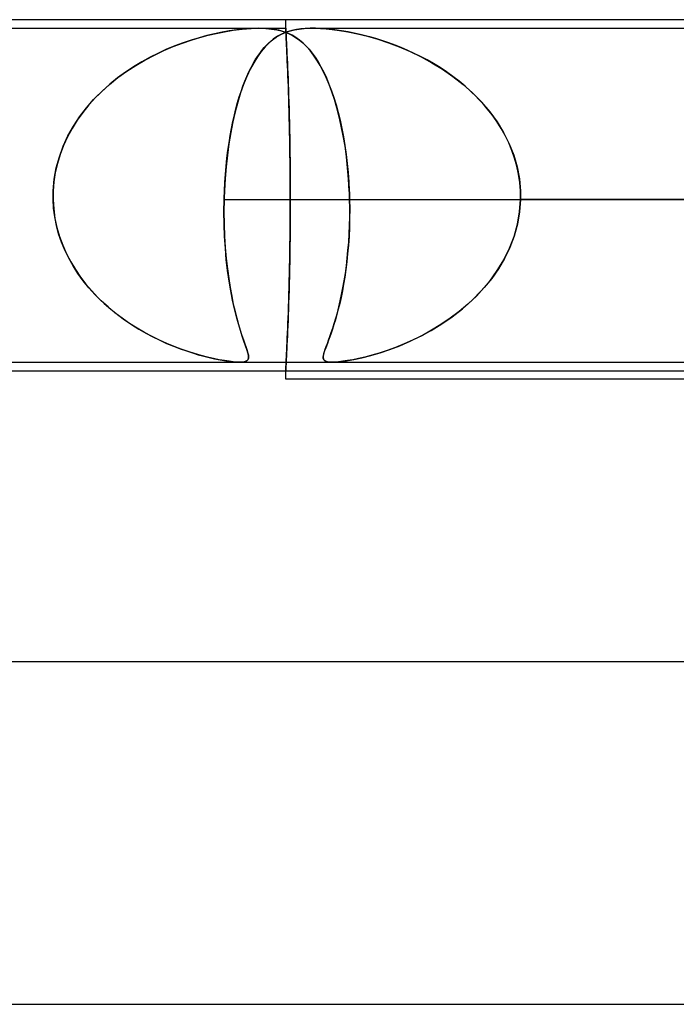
# Model space of a CAD drawing. Header units: millimetres. Extents: x -345 to 345, y -2 to 230.
# Tile 37 of 74: x -40.11 to -32.44, y 218.5 to 230. Entities that reach past the tile are written whole.
import ezdxf

# ---------------------------------------------------------------- set-up
doc = ezdxf.new("R2010")
doc.units = ezdxf.units.MM
doc.layers.add('HIDDEN', color=7, linetype='Continuous')
doc.layers.add('THICK', color=7, linetype='Continuous')

msp = doc.modelspace()

# ---------------------------------------------------------------- linework, layer by layer
at = {"layer": 'HIDDEN'}
for p, q in [((-37, 229.9), (-37, 230)), ((-45.938, 229.9), (-37.312, 229.9)), ((-37.612, 229.876), (-37.507, 229.889)), ((-37.485, 229.891), (-37.572, 229.882)), ((-37.507, 229.889), (-37.403, 229.897)), ((-37.4, 229.898), (-37.485, 229.891)), ((-37.403, 229.897), (-37.31, 229.9)), ((-37.315, 229.9), (-37.4, 229.898)), ((-37.229, 229.897), (-37.315, 229.9)), ((-37.312, 229.9), (-37, 229.9)), ((-37.31, 229.9), (-37.232, 229.898)), ((-37.232, 229.898), (-37.165, 229.891)), ((-37.149, 229.889), (-37.229, 229.897)), ((-37.165, 229.891), (-37.105, 229.882)), ((-37.08, 229.876), (-37.149, 229.889)), ((-37, 229.9), (-37, 229.898)), ((-37, 229.898), (-37, 229.9)), ((-37, 229.898), (-37, 229.892)), ((-37, 229.892), (-37, 229.898)), ((-37, 229.892), (-36.999, 229.882)), ((-36.999, 229.883), (-37, 229.892)), ((-36.874, 229.886), (-36.928, 229.874)), ((-36.896, 229.881), (-36.844, 229.89)), ((-36.824, 229.893), (-36.874, 229.886)), ((-36.844, 229.89), (-36.785, 229.896)), ((-36.773, 229.897), (-36.824, 229.893)), ((-36.785, 229.896), (-36.723, 229.9)), ((-36.716, 229.9), (-36.773, 229.897)), ((-36.723, 229.9), (-36.659, 229.9)), ((-36.651, 229.9), (-36.716, 229.9)), ((-36.687, 229.9), (-28.062, 229.9)), ((-36.659, 229.9), (-36.594, 229.897)), ((-36.579, 229.896), (-36.651, 229.9)), ((-36.594, 229.897), (-36.529, 229.893)), ((-36.503, 229.89), (-36.579, 229.896)), ((-36.529, 229.893), (-36.458, 229.886)), ((-36.425, 229.881), (-36.503, 229.89)), ((-36.458, 229.886), (-36.373, 229.874)), ((-38.011, 229.79), (-38.104, 229.762)), ((-38.103, 229.762), (-38.002, 229.793)), ((-37.92, 229.815), (-38.011, 229.79)), ((-38.002, 229.793), (-37.906, 229.818)), ((-37.831, 229.836), (-37.92, 229.815)), ((-37.906, 229.818), (-37.813, 229.84)), ((-37.744, 229.854), (-37.831, 229.836)), ((-37.813, 229.84), (-37.716, 229.859)), ((-37.659, 229.869), (-37.744, 229.854)), ((-37.716, 229.859), (-37.612, 229.876)), ((-37.572, 229.882), (-37.659, 229.869)), ((-37.146, 229.771), (-37.194, 229.73)), ((-37.168, 229.753), (-37.14, 229.775)), ((-37.095, 229.806), (-37.146, 229.771)), ((-37.14, 229.775), (-37.112, 229.794)), ((-37.112, 229.794), (-37.084, 229.812)), ((-37.105, 229.882), (-37.052, 229.869)), ((-37.041, 229.834), (-37.095, 229.806)), ((-37.084, 229.812), (-37.055, 229.828)), ((-37.02, 229.859), (-37.08, 229.876)), ((-37.055, 229.828), (-37.022, 229.843)), ((-37.052, 229.869), (-37.005, 229.854)), ((-36.984, 229.857), (-37.041, 229.834)), ((-37.022, 229.843), (-36.986, 229.857)), ((-36.969, 229.84), (-37.02, 229.859)), ((-37.005, 229.854), (-36.961, 229.836)), ((-36.998, 229.869), (-36.999, 229.883)), ((-36.999, 229.882), (-36.998, 229.867)), ((-36.997, 229.851), (-36.998, 229.869)), ((-36.998, 229.867), (-36.997, 229.848)), ((-36.996, 229.829), (-36.997, 229.851)), ((-36.997, 229.848), (-36.996, 229.825)), ((-36.995, 229.803), (-36.996, 229.829)), ((-36.996, 229.825), (-36.995, 229.797)), ((-36.993, 229.773), (-36.995, 229.803)), ((-36.995, 229.797), (-36.993, 229.765)), ((-36.992, 229.739), (-36.993, 229.773)), ((-36.986, 229.857), (-36.944, 229.87)), ((-36.928, 229.874), (-36.984, 229.857)), ((-36.925, 229.818), (-36.969, 229.84)), ((-36.961, 229.836), (-36.919, 229.815)), ((-36.944, 229.87), (-36.896, 229.881)), ((-36.882, 229.793), (-36.925, 229.818)), ((-36.919, 229.815), (-36.878, 229.79)), ((-36.839, 229.762), (-36.882, 229.793)), ((-36.878, 229.79), (-36.839, 229.762)), ((-36.347, 229.87), (-36.425, 229.881)), ((-36.373, 229.874), (-36.273, 229.857)), ((-36.271, 229.857), (-36.347, 229.87)), ((-36.273, 229.857), (-36.16, 229.834)), ((-36.198, 229.843), (-36.271, 229.857)), ((-36.131, 229.828), (-36.198, 229.843)), ((-36.16, 229.834), (-36.043, 229.806)), ((-36.067, 229.812), (-36.131, 229.828)), ((-36.002, 229.794), (-36.067, 229.812)), ((-36.043, 229.806), (-35.922, 229.771)), ((-35.934, 229.775), (-36.002, 229.794)), ((-35.865, 229.753), (-35.934, 229.775)), ((-35.922, 229.771), (-35.798, 229.73)), ((-38.424, 229.64), (-38.314, 229.686)), ((-38.294, 229.694), (-38.391, 229.654)), ((-38.314, 229.686), (-38.207, 229.727)), ((-38.199, 229.73), (-38.294, 229.694)), ((-38.207, 229.727), (-38.103, 229.762)), ((-38.104, 229.762), (-38.199, 229.73)), ((-37.241, 229.683), (-37.287, 229.629)), ((-37.277, 229.642), (-37.25, 229.674)), ((-37.25, 229.674), (-37.223, 229.703)), ((-37.194, 229.73), (-37.241, 229.683)), ((-37.223, 229.703), (-37.196, 229.729)), ((-37.196, 229.729), (-37.168, 229.753)), ((-36.993, 229.765), (-36.991, 229.729)), ((-36.99, 229.701), (-36.992, 229.739)), ((-36.991, 229.729), (-36.989, 229.689)), ((-36.988, 229.659), (-36.99, 229.701)), ((-36.989, 229.689), (-36.987, 229.645)), ((-36.986, 229.614), (-36.988, 229.659)), ((-36.797, 229.727), (-36.839, 229.762)), ((-36.839, 229.762), (-36.801, 229.73)), ((-36.801, 229.73), (-36.764, 229.694)), ((-36.756, 229.686), (-36.797, 229.727)), ((-36.764, 229.694), (-36.727, 229.654)), ((-36.715, 229.64), (-36.756, 229.686)), ((-35.794, 229.729), (-35.865, 229.753)), ((-35.798, 229.73), (-35.673, 229.683)), ((-35.722, 229.703), (-35.794, 229.729)), ((-35.649, 229.674), (-35.722, 229.703)), ((-35.673, 229.683), (-35.546, 229.629)), ((-35.574, 229.642), (-35.649, 229.674)), ((-38.585, 229.561), (-38.682, 229.508)), ((-38.645, 229.529), (-38.535, 229.587)), ((-38.488, 229.61), (-38.585, 229.561)), ((-38.535, 229.587), (-38.424, 229.64)), ((-38.391, 229.654), (-38.488, 229.61)), ((-37.331, 229.567), (-37.374, 229.498)), ((-37.355, 229.53), (-37.329, 229.57)), ((-37.287, 229.629), (-37.331, 229.567)), ((-37.329, 229.57), (-37.303, 229.607)), ((-37.303, 229.607), (-37.277, 229.642)), ((-36.987, 229.645), (-36.985, 229.598)), ((-36.983, 229.566), (-36.986, 229.614)), ((-36.985, 229.598), (-36.983, 229.547)), ((-36.981, 229.515), (-36.983, 229.566)), ((-36.983, 229.547), (-36.98, 229.492)), ((-36.727, 229.654), (-36.691, 229.61)), ((-36.674, 229.587), (-36.715, 229.64)), ((-36.691, 229.61), (-36.656, 229.561)), ((-36.635, 229.529), (-36.674, 229.587)), ((-36.656, 229.561), (-36.622, 229.508)), ((-35.499, 229.607), (-35.574, 229.642)), ((-35.546, 229.629), (-35.418, 229.567)), ((-35.423, 229.57), (-35.499, 229.607)), ((-35.347, 229.53), (-35.423, 229.57)), ((-35.418, 229.567), (-35.292, 229.498)), ((-38.778, 229.45), (-38.872, 229.388)), ((-38.858, 229.397), (-38.753, 229.466)), ((-38.682, 229.508), (-38.778, 229.45)), ((-38.753, 229.466), (-38.645, 229.529)), ((-37.43, 229.391), (-37.405, 229.44)), ((-37.374, 229.498), (-37.415, 229.422)), ((-37.405, 229.44), (-37.38, 229.487)), ((-37.38, 229.487), (-37.355, 229.53)), ((-36.979, 229.46), (-36.981, 229.515)), ((-36.98, 229.492), (-36.978, 229.435)), ((-36.976, 229.403), (-36.979, 229.46)), ((-36.978, 229.435), (-36.975, 229.376)), ((-36.597, 229.466), (-36.635, 229.529)), ((-36.622, 229.508), (-36.589, 229.45)), ((-36.561, 229.397), (-36.597, 229.466)), ((-36.589, 229.45), (-36.556, 229.388)), ((-35.271, 229.487), (-35.347, 229.53)), ((-35.292, 229.498), (-35.167, 229.422)), ((-35.196, 229.44), (-35.271, 229.487)), ((-35.12, 229.391), (-35.196, 229.44)), ((-39.06, 229.243), (-38.961, 229.323)), ((-38.964, 229.32), (-39.054, 229.248)), ((-38.872, 229.388), (-38.964, 229.32)), ((-38.961, 229.323), (-38.858, 229.397)), ((-37.454, 229.337), (-37.492, 229.245)), ((-37.477, 229.283), (-37.454, 229.338)), ((-37.415, 229.422), (-37.454, 229.337)), ((-37.454, 229.338), (-37.43, 229.391)), ((-36.974, 229.344), (-36.976, 229.403)), ((-36.975, 229.376), (-36.973, 229.314)), ((-36.972, 229.283), (-36.974, 229.344)), ((-36.973, 229.314), (-36.971, 229.25)), ((-36.526, 229.323), (-36.561, 229.397)), ((-36.556, 229.388), (-36.525, 229.32)), ((-36.493, 229.243), (-36.526, 229.323)), ((-36.525, 229.32), (-36.495, 229.248)), ((-35.167, 229.422), (-35.045, 229.337)), ((-35.046, 229.338), (-35.12, 229.391)), ((-34.974, 229.283), (-35.046, 229.338)), ((-35.045, 229.337), (-34.928, 229.245)), ((-39.154, 229.158), (-39.06, 229.243)), ((-39.054, 229.248), (-39.14, 229.171)), ((-37.492, 229.245), (-37.527, 229.145)), ((-37.521, 229.163), (-37.5, 229.224)), ((-37.5, 229.224), (-37.477, 229.283)), ((-36.969, 229.219), (-36.972, 229.283)), ((-36.971, 229.25), (-36.968, 229.182)), ((-36.967, 229.151), (-36.969, 229.219)), ((-36.495, 229.248), (-36.465, 229.171)), ((-36.461, 229.158), (-36.493, 229.243)), ((-34.903, 229.224), (-34.974, 229.283)), ((-34.928, 229.245), (-34.816, 229.145)), ((-34.835, 229.163), (-34.903, 229.224)), ((-39.222, 229.09), (-39.299, 229.006)), ((-39.244, 229.066), (-39.154, 229.158)), ((-39.14, 229.171), (-39.222, 229.09)), ((-37.562, 229.031), (-37.542, 229.098)), ((-37.527, 229.145), (-37.56, 229.038)), ((-37.542, 229.098), (-37.521, 229.163)), ((-36.968, 229.182), (-36.966, 229.11)), ((-36.965, 229.08), (-36.967, 229.151)), ((-36.966, 229.11), (-36.963, 229.035)), ((-36.962, 229.007), (-36.965, 229.08)), ((-36.465, 229.171), (-36.438, 229.09)), ((-36.43, 229.066), (-36.461, 229.158)), ((-36.438, 229.09), (-36.412, 229.006)), ((-34.769, 229.098), (-34.835, 229.163)), ((-34.816, 229.145), (-34.712, 229.038)), ((-34.705, 229.031), (-34.769, 229.098)), ((-39.408, 228.867), (-39.329, 228.969)), ((-39.299, 229.006), (-39.37, 228.917)), ((-39.329, 228.969), (-39.244, 229.066)), ((-37.56, 229.038), (-37.59, 228.925)), ((-37.581, 228.96), (-37.562, 229.031)), ((-36.963, 229.035), (-36.961, 228.957)), ((-36.96, 228.93), (-36.962, 229.007)), ((-36.402, 228.969), (-36.43, 229.066)), ((-36.412, 229.006), (-36.388, 228.917)), ((-36.375, 228.867), (-36.402, 228.969)), ((-34.712, 229.038), (-34.616, 228.925)), ((-34.644, 228.96), (-34.705, 229.031)), ((-39.479, 228.758), (-39.408, 228.867)), ((-39.37, 228.917), (-39.436, 228.825)), ((-37.59, 228.925), (-37.618, 228.806)), ((-37.617, 228.81), (-37.6, 228.887)), ((-37.6, 228.887), (-37.581, 228.96)), ((-36.961, 228.957), (-36.959, 228.877)), ((-36.958, 228.851), (-36.96, 228.93)), ((-36.959, 228.877), (-36.957, 228.794)), ((-36.956, 228.77), (-36.958, 228.851)), ((-36.388, 228.917), (-36.365, 228.825)), ((-36.35, 228.758), (-36.375, 228.867)), ((-34.587, 228.887), (-34.644, 228.96)), ((-34.616, 228.925), (-34.53, 228.806)), ((-34.533, 228.81), (-34.587, 228.887)), ((-39.544, 228.643), (-39.479, 228.758)), ((-39.436, 228.825), (-39.496, 228.73)), ((-37.618, 228.806), (-37.643, 228.681)), ((-37.633, 228.731), (-37.617, 228.81)), ((-36.957, 228.794), (-36.955, 228.709)), ((-36.954, 228.687), (-36.956, 228.77)), ((-36.365, 228.825), (-36.344, 228.73)), ((-36.327, 228.643), (-36.35, 228.758)), ((-34.482, 228.731), (-34.533, 228.81)), ((-34.53, 228.806), (-34.453, 228.681)), ((-39.599, 228.523), (-39.544, 228.643)), ((-39.55, 228.631), (-39.596, 228.53)), ((-39.496, 228.73), (-39.55, 228.631)), ((-37.643, 228.681), (-37.664, 228.551)), ((-37.662, 228.563), (-37.648, 228.648)), ((-37.648, 228.648), (-37.633, 228.731)), ((-36.955, 228.709), (-36.953, 228.622)), ((-36.953, 228.602), (-36.954, 228.687)), ((-36.953, 228.622), (-36.951, 228.533)), ((-36.344, 228.73), (-36.325, 228.631)), ((-36.307, 228.523), (-36.327, 228.643)), ((-36.325, 228.631), (-36.309, 228.53)), ((-34.436, 228.648), (-34.482, 228.731)), ((-34.453, 228.681), (-34.388, 228.551)), ((-34.394, 228.563), (-34.436, 228.648)), ((-39.645, 228.398), (-39.599, 228.523)), ((-39.596, 228.53), (-39.636, 228.427)), ((-37.664, 228.551), (-37.682, 228.417)), ((-37.675, 228.474), (-37.662, 228.563)), ((-36.951, 228.515), (-36.953, 228.602)), ((-36.951, 228.533), (-36.95, 228.443)), ((-36.95, 228.428), (-36.951, 228.515)), ((-36.309, 228.53), (-36.294, 228.427)), ((-36.29, 228.398), (-36.307, 228.523)), ((-34.357, 228.474), (-34.394, 228.563)), ((-34.388, 228.551), (-34.336, 228.417)), ((-39.681, 228.269), (-39.645, 228.398)), ((-39.636, 228.427), (-39.667, 228.322)), ((-37.682, 228.417), (-37.697, 228.28)), ((-37.686, 228.383), (-37.675, 228.474)), ((-36.95, 228.443), (-36.949, 228.353)), ((-36.949, 228.34), (-36.95, 228.428)), ((-36.294, 228.427), (-36.281, 228.322)), ((-36.276, 228.269), (-36.29, 228.398)), ((-34.325, 228.383), (-34.357, 228.474)), ((-34.336, 228.417), (-34.296, 228.28)), ((-39.667, 228.322), (-39.692, 228.216)), ((-37.697, 228.28), (-37.708, 228.141)), ((-37.704, 228.194), (-37.696, 228.29)), ((-37.696, 228.29), (-37.686, 228.383)), ((-36.949, 228.353), (-36.948, 228.262)), ((-36.948, 228.251), (-36.949, 228.34)), ((-36.281, 228.322), (-36.271, 228.216)), ((-34.298, 228.29), (-34.325, 228.383)), ((-34.278, 228.194), (-34.298, 228.29)), ((-34.296, 228.28), (-34.269, 228.141)), ((-39.692, 228.216), (-39.708, 228.108)), ((-39.705, 228.136), (-39.681, 228.269)), ((-37.711, 228.098), (-37.704, 228.194)), ((-36.948, 228.262), (-36.947, 228.171)), ((-36.947, 228.163), (-36.948, 228.251)), ((-36.947, 228.171), (-36.946, 228.08)), ((-36.946, 228.074), (-36.947, 228.163)), ((-36.265, 228.136), (-36.276, 228.269)), ((-36.271, 228.216), (-36.263, 228.108)), ((-34.264, 228.098), (-34.278, 228.194)), ((-39.717, 228), (-39.705, 228.136)), ((-39.708, 228.108), (-39.717, 228)), ((-37.708, 228.141), (-37.716, 228)), ((-37.716, 228), (-37.711, 228.098)), ((-36.946, 228.08), (-36.946, 227.989)), ((-36.946, 227.987), (-36.946, 228.074)), ((-36.257, 228), (-36.265, 228.136)), ((-36.263, 228.108), (-36.257, 228)), ((-34.269, 228.141), (-34.256, 228)), ((-34.256, 228), (-34.264, 228.098)), ((-39.717, 227.983), (-39.718, 227.967)), ((-39.718, 227.967), (-39.717, 227.983)), ((-39.718, 227.967), (-39.718, 227.95)), ((-39.718, 227.95), (-39.718, 227.967)), ((-39.718, 227.95), (-39.718, 227.933)), ((-39.718, 227.933), (-39.718, 227.95)), ((-39.718, 227.933), (-39.718, 227.917)), ((-39.718, 227.917), (-39.718, 227.933)), ((-39.717, 228), (-39.717, 227.983)), ((-39.717, 227.983), (-39.717, 228)), ((-37.719, 227.917), (-37.718, 227.933)), ((-37.718, 227.933), (-37.719, 227.917)), ((-37.718, 227.95), (-37.717, 227.967)), ((-37.717, 227.967), (-37.718, 227.95)), ((-37.718, 227.933), (-37.718, 227.95)), ((-37.718, 227.95), (-37.718, 227.933)), ((-37.717, 227.983), (-37.716, 228)), ((-37.716, 228), (-37.717, 227.983)), ((-37.717, 227.967), (-37.717, 227.983)), ((-37.717, 227.983), (-37.717, 227.967)), ((-36.946, 227.989), (-36.946, 227.9)), ((-36.946, 227.9), (-36.946, 227.987)), ((-36.256, 227.983), (-36.257, 228)), ((-36.257, 228), (-36.256, 227.983)), ((-36.256, 227.967), (-36.256, 227.983)), ((-36.256, 227.983), (-36.256, 227.967)), ((-36.255, 227.95), (-36.256, 227.967)), ((-36.256, 227.967), (-36.255, 227.95)), ((-36.254, 227.933), (-36.255, 227.95)), ((-36.255, 227.95), (-36.254, 227.933)), ((-36.254, 227.917), (-36.254, 227.933)), ((-36.254, 227.933), (-36.254, 227.917)), ((-34.256, 228), (-34.256, 227.983)), ((-34.256, 227.983), (-34.256, 228)), ((-34.256, 227.983), (-34.255, 227.967)), ((-34.255, 227.967), (-34.256, 227.983)), ((-34.255, 227.967), (-34.255, 227.95)), ((-34.255, 227.95), (-34.255, 227.967)), ((-34.255, 227.95), (-34.255, 227.933)), ((-34.255, 227.933), (-34.255, 227.95)), ((-34.255, 227.933), (-34.255, 227.917)), ((-34.255, 227.917), (-34.255, 227.933)), ((-39.718, 227.917), (-39.718, 227.9)), ((-39.718, 227.9), (-39.718, 227.917)), ((-39.718, 227.9), (-39.711, 227.789)), ((-39.712, 227.798), (-39.718, 227.9)), ((-37.721, 227.755), (-37.719, 227.9)), ((-37.719, 227.9), (-37.721, 227.754)), ((-37.719, 227.9), (-37.719, 227.917)), ((-37.719, 227.917), (-37.719, 227.9)), ((-37.719, 227.9), (-34.255, 227.9)), ((-36.946, 227.9), (-36.946, 227.811)), ((-36.946, 227.813), (-36.946, 227.9)), ((-36.254, 227.9), (-36.254, 227.917)), ((-36.254, 227.917), (-36.254, 227.9)), ((-36.252, 227.798), (-36.254, 227.9)), ((-36.254, 227.9), (-36.252, 227.789)), ((-34.255, 227.9), (-34.266, 227.754)), ((-34.266, 227.755), (-34.255, 227.9)), ((-34.255, 227.917), (-34.255, 227.9)), ((-34.255, 227.9), (-34.255, 227.917)), ((-34.255, 227.9), (-26.999, 227.9)), ((-26.999, 227.9), (-34.255, 227.9)), ((-39.699, 227.698), (-39.712, 227.798)), ((-39.711, 227.789), (-39.696, 227.679)), ((-37.719, 227.611), (-37.721, 227.755)), ((-37.721, 227.754), (-37.719, 227.611)), ((-36.947, 227.637), (-36.946, 227.726)), ((-36.946, 227.72), (-36.947, 227.629)), ((-36.946, 227.726), (-36.946, 227.813)), ((-36.946, 227.811), (-36.946, 227.72)), ((-36.252, 227.789), (-36.253, 227.679)), ((-36.252, 227.698), (-36.252, 227.798)), ((-34.292, 227.611), (-34.266, 227.755)), ((-34.266, 227.754), (-34.292, 227.611)), ((-39.679, 227.598), (-39.699, 227.698)), ((-39.696, 227.679), (-39.673, 227.572)), ((-39.653, 227.499), (-39.679, 227.598)), ((-37.714, 227.469), (-37.719, 227.611)), ((-37.719, 227.611), (-37.714, 227.472)), ((-36.948, 227.549), (-36.947, 227.637)), ((-36.947, 227.629), (-36.948, 227.538)), ((-36.259, 227.499), (-36.255, 227.598)), ((-36.255, 227.598), (-36.252, 227.698)), ((-36.253, 227.679), (-36.255, 227.572)), ((-34.331, 227.469), (-34.292, 227.611)), ((-34.292, 227.611), (-34.33, 227.472)), ((-39.673, 227.572), (-39.642, 227.467)), ((-39.62, 227.403), (-39.653, 227.499)), ((-37.714, 227.472), (-37.706, 227.338)), ((-36.949, 227.46), (-36.948, 227.549)), ((-36.948, 227.538), (-36.949, 227.447)), ((-36.264, 227.403), (-36.259, 227.499)), ((-36.255, 227.572), (-36.26, 227.467)), ((-34.33, 227.472), (-34.381, 227.338)), ((-39.642, 227.467), (-39.605, 227.365)), ((-39.58, 227.308), (-39.62, 227.403)), ((-39.605, 227.365), (-39.561, 227.266)), ((-37.705, 227.331), (-37.714, 227.469)), ((-36.951, 227.285), (-36.95, 227.372)), ((-36.95, 227.356), (-36.951, 227.267)), ((-36.95, 227.372), (-36.949, 227.46)), ((-36.949, 227.447), (-36.95, 227.356)), ((-36.267, 227.365), (-36.276, 227.266)), ((-36.272, 227.308), (-36.264, 227.403)), ((-36.26, 227.467), (-36.267, 227.365)), ((-34.384, 227.331), (-34.331, 227.469)), ((-39.535, 227.215), (-39.58, 227.308)), ((-39.561, 227.266), (-39.512, 227.172)), ((-37.706, 227.338), (-37.695, 227.211)), ((-37.694, 227.197), (-37.705, 227.331)), ((-36.953, 227.198), (-36.951, 227.285)), ((-36.951, 227.267), (-36.953, 227.178)), ((-36.276, 227.266), (-36.286, 227.172)), ((-36.281, 227.215), (-36.272, 227.308)), ((-34.45, 227.197), (-34.384, 227.331)), ((-34.381, 227.338), (-34.443, 227.211)), ((-39.484, 227.124), (-39.535, 227.215)), ((-39.512, 227.172), (-39.457, 227.081)), ((-37.695, 227.211), (-37.682, 227.091)), ((-37.679, 227.069), (-37.694, 227.197)), ((-36.953, 227.178), (-36.955, 227.091)), ((-36.954, 227.113), (-36.953, 227.198)), ((-36.286, 227.172), (-36.297, 227.081)), ((-36.291, 227.124), (-36.281, 227.215)), ((-34.528, 227.069), (-34.45, 227.197)), ((-34.443, 227.211), (-34.514, 227.091)), ((-39.428, 227.036), (-39.484, 227.124)), ((-39.457, 227.081), (-39.398, 226.994)), ((-39.366, 226.951), (-39.428, 227.036)), ((-37.682, 227.091), (-37.666, 226.978)), ((-37.662, 226.947), (-37.679, 227.069)), ((-36.958, 226.949), (-36.956, 227.03)), ((-36.955, 227.091), (-36.957, 227.006)), ((-36.956, 227.03), (-36.954, 227.113)), ((-36.317, 226.951), (-36.303, 227.036)), ((-36.297, 227.081), (-36.31, 226.994)), ((-36.303, 227.036), (-36.291, 227.124)), ((-34.616, 226.947), (-34.528, 227.069)), ((-34.514, 227.091), (-34.593, 226.978)), ((-39.398, 226.994), (-39.334, 226.911)), ((-39.3, 226.87), (-39.366, 226.951)), ((-39.334, 226.911), (-39.267, 226.832)), ((-37.666, 226.978), (-37.65, 226.871)), ((-37.643, 226.832), (-37.662, 226.947)), ((-36.959, 226.923), (-36.961, 226.843)), ((-36.96, 226.87), (-36.958, 226.949)), ((-36.957, 227.006), (-36.959, 226.923)), ((-36.323, 226.911), (-36.338, 226.832)), ((-36.331, 226.87), (-36.317, 226.951)), ((-36.31, 226.994), (-36.323, 226.911)), ((-34.714, 226.832), (-34.616, 226.947)), ((-34.593, 226.978), (-34.679, 226.871)), ((-39.229, 226.792), (-39.3, 226.87)), ((-39.267, 226.832), (-39.196, 226.757)), ((-39.155, 226.717), (-39.229, 226.792)), ((-37.65, 226.871), (-37.631, 226.771)), ((-37.622, 226.724), (-37.643, 226.832)), ((-36.965, 226.72), (-36.962, 226.793)), ((-36.961, 226.843), (-36.963, 226.765)), ((-36.962, 226.793), (-36.96, 226.87)), ((-36.362, 226.717), (-36.346, 226.792)), ((-36.338, 226.832), (-36.353, 226.757)), ((-36.346, 226.792), (-36.331, 226.87)), ((-34.82, 226.724), (-34.714, 226.832)), ((-34.679, 226.871), (-34.772, 226.771)), ((-39.196, 226.757), (-39.121, 226.685)), ((-39.076, 226.645), (-39.155, 226.717)), ((-39.121, 226.685), (-39.045, 226.618)), ((-37.631, 226.771), (-37.612, 226.678)), ((-37.6, 226.623), (-37.622, 226.724)), ((-37.612, 226.678), (-37.592, 226.592)), ((-36.966, 226.69), (-36.968, 226.618)), ((-36.967, 226.649), (-36.965, 226.72)), ((-36.963, 226.765), (-36.966, 226.69)), ((-36.369, 226.685), (-36.386, 226.618)), ((-36.379, 226.645), (-36.362, 226.717)), ((-36.353, 226.757), (-36.369, 226.685)), ((-34.87, 226.678), (-34.972, 226.592)), ((-34.934, 226.623), (-34.82, 226.724)), ((-34.772, 226.771), (-34.87, 226.678)), ((-38.995, 226.577), (-39.076, 226.645)), ((-39.045, 226.618), (-38.966, 226.555)), ((-38.91, 226.513), (-38.995, 226.577)), ((-38.966, 226.555), (-38.884, 226.495)), ((-37.576, 226.53), (-37.6, 226.623)), ((-37.592, 226.592), (-37.572, 226.512)), ((-36.971, 226.55), (-36.973, 226.486)), ((-36.972, 226.517), (-36.969, 226.581)), ((-36.968, 226.618), (-36.971, 226.55)), ((-36.969, 226.581), (-36.967, 226.649)), ((-36.402, 226.555), (-36.419, 226.495)), ((-36.414, 226.513), (-36.396, 226.577)), ((-36.386, 226.618), (-36.402, 226.555)), ((-36.396, 226.577), (-36.379, 226.645)), ((-34.972, 226.592), (-35.078, 226.512)), ((-35.053, 226.53), (-34.934, 226.623)), ((-38.824, 226.453), (-38.91, 226.513)), ((-38.884, 226.495), (-38.802, 226.439)), ((-38.736, 226.398), (-38.824, 226.453)), ((-38.802, 226.439), (-38.718, 226.387)), ((-37.553, 226.446), (-37.576, 226.53)), ((-37.572, 226.512), (-37.551, 226.438)), ((-37.53, 226.371), (-37.553, 226.446)), ((-37.551, 226.438), (-37.531, 226.372)), ((-36.976, 226.397), (-36.974, 226.456)), ((-36.973, 226.486), (-36.975, 226.424)), ((-36.974, 226.456), (-36.972, 226.517)), ((-36.436, 226.439), (-36.453, 226.387)), ((-36.449, 226.398), (-36.432, 226.453)), ((-36.419, 226.495), (-36.436, 226.439)), ((-36.432, 226.453), (-36.414, 226.513)), ((-35.299, 226.371), (-35.175, 226.446)), ((-35.186, 226.438), (-35.295, 226.372)), ((-35.078, 226.512), (-35.186, 226.438)), ((-35.175, 226.446), (-35.053, 226.53)), ((-38.649, 226.347), (-38.736, 226.398)), ((-38.718, 226.387), (-38.635, 226.339)), ((-38.561, 226.3), (-38.649, 226.347)), ((-38.635, 226.339), (-38.553, 226.296)), ((-37.531, 226.372), (-37.512, 226.313)), ((-37.508, 226.303), (-37.53, 226.371)), ((-36.981, 226.285), (-36.979, 226.34)), ((-36.978, 226.365), (-36.98, 226.308)), ((-36.979, 226.34), (-36.976, 226.397)), ((-36.975, 226.424), (-36.978, 226.365)), ((-36.469, 226.339), (-36.484, 226.296)), ((-36.483, 226.3), (-36.467, 226.347)), ((-36.453, 226.387), (-36.469, 226.339)), ((-36.467, 226.347), (-36.449, 226.398)), ((-35.423, 226.303), (-35.299, 226.371)), ((-35.295, 226.372), (-35.403, 226.313)), ((-38.474, 226.257), (-38.561, 226.3)), ((-38.553, 226.296), (-38.471, 226.256)), ((-38.388, 226.218), (-38.474, 226.257)), ((-38.471, 226.256), (-38.391, 226.219)), ((-38.391, 226.219), (-38.312, 226.187)), ((-38.303, 226.183), (-38.388, 226.218)), ((-37.512, 226.313), (-37.494, 226.26)), ((-37.488, 226.244), (-37.508, 226.303)), ((-37.494, 226.26), (-37.477, 226.214)), ((-37.47, 226.192), (-37.488, 226.244)), ((-37.477, 226.214), (-37.463, 226.173)), ((-36.986, 226.186), (-36.983, 226.234)), ((-36.983, 226.253), (-36.985, 226.202)), ((-36.98, 226.308), (-36.983, 226.253)), ((-36.983, 226.234), (-36.981, 226.285)), ((-36.526, 226.183), (-36.513, 226.218)), ((-36.513, 226.219), (-36.525, 226.187)), ((-36.513, 226.218), (-36.499, 226.257)), ((-36.499, 226.256), (-36.513, 226.219)), ((-36.499, 226.257), (-36.483, 226.3)), ((-36.484, 226.296), (-36.499, 226.256)), ((-35.615, 226.214), (-35.716, 226.173)), ((-35.667, 226.192), (-35.546, 226.244)), ((-35.51, 226.26), (-35.615, 226.214)), ((-35.546, 226.244), (-35.423, 226.303)), ((-35.403, 226.313), (-35.51, 226.26)), ((-38.312, 226.187), (-38.235, 226.157)), ((-38.221, 226.152), (-38.303, 226.183)), ((-38.235, 226.157), (-38.161, 226.131)), ((-38.141, 226.124), (-38.221, 226.152)), ((-38.161, 226.131), (-38.09, 226.108)), ((-38.064, 226.1), (-38.141, 226.124)), ((-38.09, 226.108), (-38.021, 226.087)), ((-37.989, 226.078), (-38.064, 226.1)), ((-37.455, 226.148), (-37.47, 226.192)), ((-37.463, 226.173), (-37.451, 226.137)), ((-37.443, 226.11), (-37.455, 226.148)), ((-37.451, 226.137), (-37.442, 226.107)), ((-37.435, 226.078), (-37.443, 226.11)), ((-37.442, 226.107), (-37.436, 226.081)), ((-36.992, 226.061), (-36.99, 226.099)), ((-36.989, 226.111), (-36.991, 226.071)), ((-36.99, 226.099), (-36.988, 226.141)), ((-36.987, 226.155), (-36.989, 226.111)), ((-36.988, 226.141), (-36.986, 226.186)), ((-36.985, 226.202), (-36.987, 226.155)), ((-36.56, 226.078), (-36.555, 226.1)), ((-36.553, 226.108), (-36.558, 226.087)), ((-36.555, 226.1), (-36.547, 226.124)), ((-36.545, 226.131), (-36.553, 226.108)), ((-36.547, 226.124), (-36.538, 226.152)), ((-36.536, 226.157), (-36.545, 226.131)), ((-36.538, 226.152), (-36.526, 226.183)), ((-36.525, 226.187), (-36.536, 226.157)), ((-36.006, 226.078), (-35.897, 226.11)), ((-35.907, 226.107), (-35.994, 226.081)), ((-35.814, 226.137), (-35.907, 226.107)), ((-35.897, 226.11), (-35.784, 226.148)), ((-35.716, 226.173), (-35.814, 226.137)), ((-35.784, 226.148), (-35.667, 226.192)), ((-38.021, 226.087), (-37.956, 226.069)), ((-37.915, 226.059), (-37.989, 226.078)), ((-37.956, 226.069), (-37.895, 226.054)), ((-37.845, 226.042), (-37.915, 226.059)), ((-37.895, 226.054), (-37.831, 226.039)), ((-37.778, 226.029), (-37.845, 226.042)), ((-37.831, 226.039), (-37.765, 226.026)), ((-37.716, 226.018), (-37.778, 226.029)), ((-37.765, 226.026), (-37.7, 226.015)), ((-37.662, 226.01), (-37.716, 226.018)), ((-37.7, 226.015), (-37.639, 226.007)), ((-37.615, 226.004), (-37.662, 226.01)), ((-37.639, 226.007), (-37.585, 226.002)), ((-37.574, 226.001), (-37.615, 226.004)), ((-37.585, 226.002), (-37.54, 226)), ((-37.54, 226), (-37.574, 226.001)), ((-37.54, 226), (-37.503, 226.002)), ((-37.51, 226.001), (-37.54, 226)), ((-37.486, 226.004), (-37.51, 226.001)), ((-37.503, 226.002), (-37.475, 226.007)), ((-37.466, 226.01), (-37.486, 226.004)), ((-37.475, 226.007), (-37.453, 226.016)), ((-37.451, 226.018), (-37.466, 226.01)), ((-37.453, 226.016), (-37.439, 226.031)), ((-37.441, 226.029), (-37.451, 226.018)), ((-37.435, 226.043), (-37.441, 226.029)), ((-37.439, 226.031), (-37.434, 226.052)), ((-37.436, 226.081), (-37.434, 226.06)), ((-37.434, 226.052), (-37.435, 226.078)), ((-37.434, 226.06), (-37.435, 226.043)), ((-36.996, 225.975), (-36.997, 225.952)), ((-36.995, 226.003), (-36.996, 225.975)), ((-36.996, 225.971), (-36.995, 225.997)), ((-36.993, 226.035), (-36.995, 226.003)), ((-36.995, 225.997), (-36.993, 226.027)), ((-36.991, 226.071), (-36.993, 226.035)), ((-36.993, 226.027), (-36.992, 226.061)), ((-36.562, 226.059), (-36.56, 226.078)), ((-36.561, 226.069), (-36.562, 226.054)), ((-36.561, 226.042), (-36.562, 226.059)), ((-36.562, 226.054), (-36.56, 226.039)), ((-36.558, 226.087), (-36.561, 226.069)), ((-36.556, 226.029), (-36.561, 226.042)), ((-36.56, 226.039), (-36.554, 226.026)), ((-36.546, 226.018), (-36.556, 226.029)), ((-36.554, 226.026), (-36.542, 226.015)), ((-36.531, 226.01), (-36.546, 226.018)), ((-36.542, 226.015), (-36.522, 226.007)), ((-36.511, 226.004), (-36.531, 226.01)), ((-36.522, 226.007), (-36.495, 226.002)), ((-36.487, 226.001), (-36.511, 226.004)), ((-36.495, 226.002), (-36.458, 226)), ((-36.458, 226), (-36.487, 226.001)), ((-36.458, 226), (-36.413, 226.002)), ((-36.423, 226.001), (-36.458, 226)), ((-36.382, 226.004), (-36.423, 226.001)), ((-36.413, 226.002), (-36.358, 226.007)), ((-36.334, 226.01), (-36.382, 226.004)), ((-36.358, 226.007), (-36.289, 226.016)), ((-36.279, 226.018), (-36.334, 226.01)), ((-36.289, 226.016), (-36.205, 226.031)), ((-36.217, 226.029), (-36.279, 226.018)), ((-36.15, 226.043), (-36.217, 226.029)), ((-36.205, 226.031), (-36.109, 226.052)), ((-36.075, 226.06), (-36.15, 226.043)), ((-36.109, 226.052), (-36.006, 226.078)), ((-35.994, 226.081), (-36.075, 226.06)), ((-36.999, 225.918), (-37, 225.908)), ((-37, 225.908), (-36.999, 225.917)), ((-37, 225.908), (-37, 225.902)), ((-37, 225.902), (-37, 225.908)), ((-37, 225.902), (-37, 225.9)), ((-37, 225.9), (-37, 225.902)), ((-36.998, 225.933), (-36.999, 225.918)), ((-36.999, 225.917), (-36.998, 225.931)), ((-36.997, 225.952), (-36.998, 225.933)), ((-36.998, 225.931), (-36.997, 225.949)), ((-36.997, 225.949), (-36.996, 225.971))]:
    msp.add_line(p, q, dxfattribs=at)
at = {"layer": 'THICK'}
for p, q in [((183, 230), (-183, 230)), ((-89.763, 226), (89.763, 226)), ((-89.457, 225.9), (-18.5, 225.9)), ((-37, 225.8), (-37, 225.9)), ((37, 225.8), (-37, 225.8)), ((188, 222.5), (-188, 222.5)), ((-92.445, 218.5), (92.445, 218.5))]:
    msp.add_line(p, q, dxfattribs=at)

doc.saveas('drawing.dxf')
